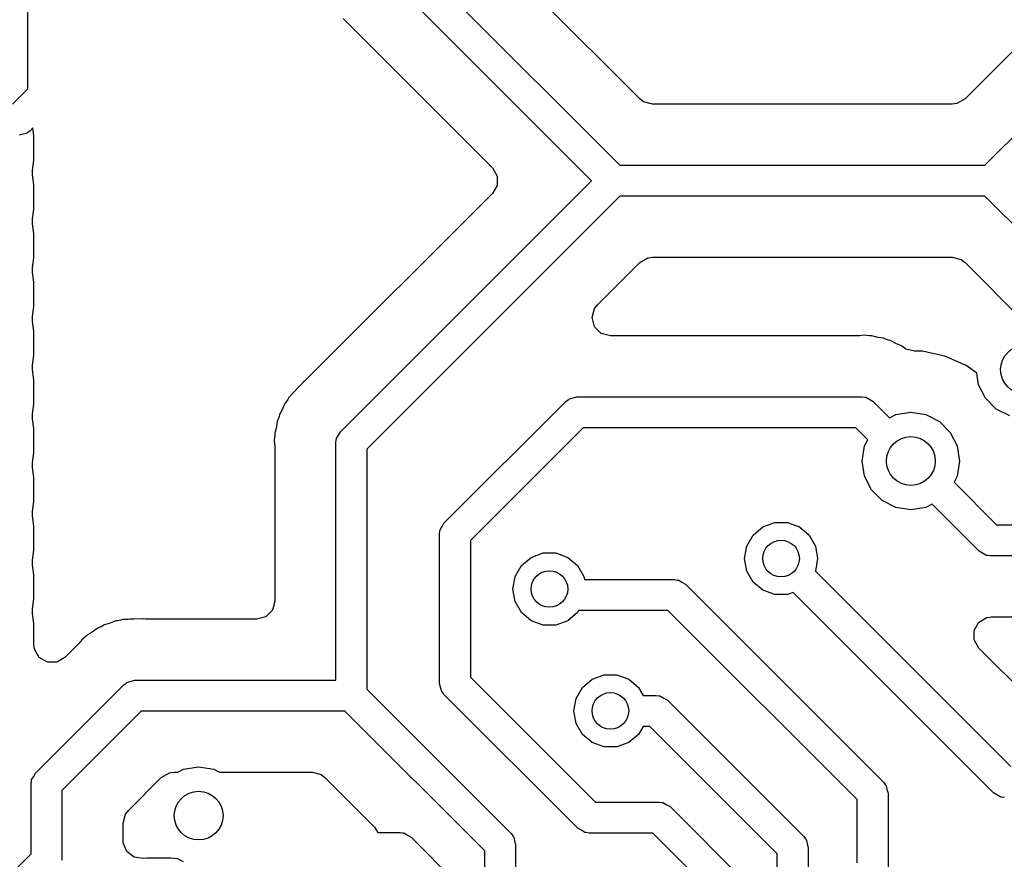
# Model space of a CAD drawing. Extents: x 44 to 146, y -87 to -25.
# Tile 8 of 40: x 90.46 to 98.53, y -73.97 to -67.08. Entities that reach past the tile are written whole.
import ezdxf

# ---------------------------------------------------------------- set-up
doc = ezdxf.new("R2010")
doc.units = 0
doc.layers.add('BLACK', color=7, linetype='CONTINUOUS')

msp = doc.modelspace()

# ---------------------------------------------------------------- linework, layer by layer
at = {"layer": 'BLACK', "linetype": 'CONTINUOUS'}
for p, q in [((95.541278, -67.728859), (94.196141, -66.383722)), ((93.652, -66.547394), (95.377605, -68.273)), ((95.145394, -68.4), (93.435197, -66.689803)), ((90.523, -67.647394), (90.523, -66.727605)), ((93.10718, -67.069599), (94.332221, -68.29464)), ((98.855402, -67.082177), (98.208722, -67.728859)), ((98.372394, -68.273), (99.235197, -67.410198)), ((90.397394, -67.773), (90.523, -67.647394)), ((95.572137, -67.752538), (95.541278, -67.728859)), ((95.646637, -67.7725), (95.572137, -67.752538)), ((98.208722, -67.728859), (98.141927, -67.767423)), ((98.103363, -67.7725), (95.646637, -67.7725)), ((98.141927, -67.767423), (98.103363, -67.7725)), ((90.539803, -67.989803), (90.521644, -68.003395)), ((90.562253, -67.967352), (90.539803, -67.989803)), ((90.571, -68.033781), (90.562253, -67.967352)), ((90.480156, -68.018145), (90.45, -68.027)), ((90.510865, -68.011465), (90.480156, -68.018145)), ((90.516001, -68.007619), (90.510865, -68.011465)), ((90.518661, -68.006839), (90.516001, -68.007619)), ((90.521644, -68.003395), (90.518661, -68.006839)), ((90.571, -68.23252), (90.571, -68.033781)), ((90.560311, -68.3137), (90.571, -68.23252)), ((90.560311, -68.352602), (90.560311, -68.3137)), ((94.332221, -68.29464), (94.370785, -68.361435)), ((95.377605, -68.273), (98.372394, -68.273)), ((90.571, -68.433781), (90.560311, -68.352602)), ((93.085197, -70.460197), (95.145394, -68.4)), ((94.370785, -68.361435), (94.370785, -68.438563)), ((90.571, -68.63252), (90.571, -68.433781)), ((94.370785, -68.438563), (94.332221, -68.505358)), ((94.332221, -68.505358), (92.791902, -70.045677)), ((95.377605, -68.527), (93.302, -70.602605)), ((98.372394, -68.527), (95.377605, -68.527)), ((99.268349, -69.422954), (98.372394, -68.527)), ((90.560311, -68.7137), (90.571, -68.63252)), ((90.560311, -68.752602), (90.560311, -68.7137)), ((90.571, -68.833781), (90.560311, -68.752602)), ((90.571, -69.03252), (90.571, -68.833781)), ((90.560311, -69.1137), (90.571, -69.03252)), ((95.541278, -69.071141), (95.608073, -69.032577)), ((95.608073, -69.032577), (95.646637, -69.0275)), ((95.646637, -69.0275), (98.103363, -69.0275)), ((98.103363, -69.0275), (98.177863, -69.047462)), ((98.177863, -69.047462), (98.208722, -69.071141)), ((90.560311, -69.152602), (90.560311, -69.1137)), ((95.267761, -69.344658), (95.541278, -69.071141)), ((98.208722, -69.071141), (98.689279, -69.551698)), ((90.571, -69.233781), (90.560311, -69.152602)), ((90.571, -69.43252), (90.571, -69.233781)), ((95.194277, -69.418141), (95.267761, -69.344658)), ((90.560311, -69.5137), (90.571, -69.43252)), ((95.150636, -69.5235), (95.170598, -69.449)), ((95.170598, -69.449), (95.194277, -69.418141)), ((90.560311, -69.552602), (90.560311, -69.5137)), ((95.170598, -69.598), (95.150636, -69.5235)), ((90.571, -69.633781), (90.560311, -69.552602)), ((95.225136, -69.652538), (95.170598, -69.598)), ((90.571, -69.83252), (90.571, -69.633781)), ((95.299636, -69.6725), (95.225136, -69.652538)), ((97.327983, -69.6725), (95.299636, -69.6725)), ((97.342005, -69.671839), (97.327983, -69.6725)), ((97.384467, -69.667825), (97.342005, -69.671839)), ((97.402406, -69.670666), (97.384467, -69.667825)), ((97.425713, -69.6725), (97.402406, -69.670666)), ((97.443872, -69.6725), (97.425713, -69.6725)), ((97.48519, -69.683108), (97.443872, -69.6725)), ((97.498931, -69.685953), (97.48519, -69.683108)), ((97.541052, -69.692624), (97.498931, -69.685953)), ((97.541061, -69.692627), (97.541052, -69.692624)), ((97.557727, -69.699839), (97.541061, -69.692627)), ((97.579843, -69.707411), (97.557727, -69.699839)), ((97.597433, -69.711927), (97.579843, -69.707411)), ((97.597435, -69.711928), (97.597433, -69.711927)), ((97.634814, -69.732478), (97.597435, -69.711928)), ((97.647406, -69.738647), (97.634814, -69.732478)), ((97.686562, -69.755592), (97.647406, -69.738647)), ((97.700909, -69.766721), (97.686562, -69.755592)), ((97.72043, -69.779545), (97.700909, -69.766721)), ((90.560311, -69.9137), (90.571, -69.83252)), ((97.723183, -69.781059), (97.72043, -69.779545)), ((97.794983, -69.7995), (97.723183, -69.781059)), ((97.859246, -69.7995), (97.794983, -69.7995)), ((97.859248, -69.7995), (97.859246, -69.7995)), ((97.930757, -69.8147), (97.859248, -69.7995)), ((98.044403, -69.838856), (97.930757, -69.8147)), ((98.044405, -69.838857), (98.044403, -69.838856)), ((98.217327, -69.915847), (98.044405, -69.838857)), ((90.560311, -69.952602), (90.560311, -69.9137)), ((98.217329, -69.915848), (98.217327, -69.915847)), ((98.21733, -69.915849), (98.217329, -69.915848)), ((98.304637, -69.979281), (98.21733, -69.915849)), ((90.571, -70.033781), (90.560311, -69.952602)), ((98.319577, -70.073607), (98.304637, -69.979281)), ((90.571, -70.23252), (90.571, -70.033781)), ((92.771837, -70.06266), (92.725907, -70.111569)), ((92.779059, -70.056686), (92.771837, -70.06266)), ((92.791902, -70.045677), (92.778702, -70.056254)), ((92.778702, -70.056254), (92.779059, -70.056686)), ((98.376393, -70.185114), (98.319577, -70.073607)), ((92.663305, -70.178236), (92.654556, -70.194151)), ((92.663309, -70.178231), (92.663305, -70.178236)), ((92.692508, -70.147136), (92.663309, -70.178231)), ((92.701611, -70.136479), (92.692508, -70.147136)), ((92.70337, -70.134211), (92.701611, -70.136479)), ((92.722657, -70.114923), (92.70337, -70.134211)), ((92.725907, -70.111569), (92.722657, -70.114923)), ((94.99485, -70.181852), (95.025, -70.173)), ((95.025, -70.173), (97.3646, -70.173)), ((97.3646, -70.173), (97.387052, -70.176227)), ((97.387052, -70.176227), (97.391596, -70.175903)), ((97.391596, -70.175903), (97.394027, -70.17723)), ((97.394027, -70.17723), (97.40038, -70.178144)), ((97.40038, -70.178144), (97.426817, -70.195134)), ((90.560311, -70.3137), (90.571, -70.23252)), ((92.630593, -70.228035), (92.613654, -70.267179)), ((92.641722, -70.213688), (92.630593, -70.228035)), ((92.654556, -70.194151), (92.641722, -70.213688)), ((93.935197, -71.210197), (94.935198, -70.210197)), ((94.935198, -70.210197), (94.953356, -70.196603)), ((94.953356, -70.196603), (94.956339, -70.193161)), ((94.956339, -70.193161), (94.958996, -70.19238)), ((94.958996, -70.19238), (94.964135, -70.188534)), ((94.964135, -70.188534), (94.99485, -70.181852)), ((97.426817, -70.195134), (97.454403, -70.210197)), ((97.454403, -70.210197), (97.589844, -70.345638)), ((98.464886, -70.273607), (98.376393, -70.185114)), ((90.560311, -70.352602), (90.560311, -70.3137)), ((92.582411, -70.334756), (92.574841, -70.356865)), ((92.586928, -70.317165), (92.582411, -70.334756)), ((92.607479, -70.279783), (92.586928, -70.317165)), ((92.613654, -70.267179), (92.607479, -70.279783)), ((97.589844, -70.345638), (97.640993, -70.319577)), ((97.640993, -70.319577), (97.7646, -70.3)), ((97.7646, -70.3), (97.888207, -70.319577)), ((97.888207, -70.319577), (97.999714, -70.376393)), ((98.576393, -70.330423), (98.464886, -70.273607)), ((90.571, -70.433781), (90.560311, -70.352602)), ((92.560952, -70.415673), (92.558107, -70.429411)), ((92.567625, -70.373543), (92.560952, -70.415673)), ((92.567627, -70.373536), (92.567625, -70.373543)), ((92.574841, -70.356865), (92.567627, -70.373536)), ((97.999714, -70.376393), (98.088207, -70.464886)), ((90.571, -70.63252), (90.571, -70.433781)), ((92.5475, -70.488887), (92.545666, -70.512193)), ((92.558107, -70.429411), (92.5475, -70.470725)), ((92.5475, -70.470725), (92.5475, -70.488887)), ((93.053144, -70.51422), (93.070134, -70.487782)), ((93.070134, -70.487782), (93.085197, -70.460197)), ((95.077605, -70.427), (94.152, -71.352605)), ((97.311994, -70.427), (95.077605, -70.427)), ((97.410238, -70.525244), (97.311994, -70.427)), ((98.088207, -70.464886), (98.145023, -70.576393)), ((92.543446, -70.526213), (92.542825, -70.530133)), ((92.542825, -70.530133), (92.545944, -70.563127)), ((92.545666, -70.512193), (92.543446, -70.526213)), ((92.545944, -70.563127), (92.546839, -70.572594)), ((92.546839, -70.572594), (92.5475, -70.586616)), ((93.048, -70.55), (93.051227, -70.527547)), ((93.048, -72.498), (93.048, -70.55)), ((93.050903, -70.523004), (93.05223, -70.520572)), ((93.051227, -70.527547), (93.050903, -70.523004)), ((93.05223, -70.520572), (93.053144, -70.51422)), ((97.3646, -70.7), (97.384177, -70.576393)), ((97.384177, -70.576393), (97.410238, -70.525244)), ((98.145023, -70.576393), (98.1646, -70.7)), ((90.560311, -70.7137), (90.571, -70.63252)), ((92.5475, -70.586616), (92.5475, -71.8485)), ((93.302, -70.602605), (93.302, -72.572394)), ((90.560311, -70.752602), (90.560311, -70.7137)), ((97.384177, -70.823607), (97.3646, -70.7)), ((98.1646, -70.7), (98.145023, -70.823607)), ((90.571, -70.833781), (90.560311, -70.752602)), ((97.440993, -70.935114), (97.384177, -70.823607)), ((98.145023, -70.823607), (98.118961, -70.874755)), ((90.571, -71.03252), (90.571, -70.833781)), ((98.118961, -70.874755), (98.467205, -71.223)), ((97.529486, -71.023607), (97.440993, -70.935114)), ((90.560563, -71.111786), (90.571, -71.03252)), ((97.640993, -71.080423), (97.529486, -71.023607)), ((97.939355, -71.054361), (97.888207, -71.080423)), ((98.324798, -71.439803), (97.939355, -71.054361)), ((90.560563, -71.150676), (90.560563, -71.111786)), ((97.7646, -71.1), (97.640993, -71.080423)), ((97.888207, -71.080423), (97.7646, -71.1)), ((90.571499, -71.233751), (90.560563, -71.150676)), ((93.920134, -71.237782), (93.935197, -71.210197)), ((96.55, -71.240192), (96.647906, -71.204558)), ((96.647906, -71.204558), (96.752094, -71.204558)), ((96.752094, -71.204558), (96.85, -71.240192)), ((98.467205, -71.223), (98.922394, -71.223)), ((90.5715, -71.432552), (90.571499, -71.233751)), ((93.898, -71.3), (93.901227, -71.277547)), ((93.898, -72.525), (93.898, -71.3)), ((93.900903, -71.273004), (93.90223, -71.270572)), ((93.901227, -71.277547), (93.900903, -71.273004)), ((93.90223, -71.270572), (93.903144, -71.26422)), ((93.903144, -71.26422), (93.920134, -71.237782)), ((96.418092, -71.397394), (96.470187, -71.307164)), ((96.470187, -71.307164), (96.55, -71.240192)), ((96.85, -71.240192), (96.929813, -71.307164)), ((96.929813, -71.307164), (96.981908, -71.397394)), ((94.152, -71.352605), (94.152, -72.472394)), ((90.560815, -71.513707), (90.5715, -71.432552)), ((94.65, -71.490192), (94.747906, -71.454558)), ((94.747906, -71.454558), (94.852094, -71.454558)), ((94.852094, -71.454558), (94.95, -71.490192)), ((96.4, -71.5), (96.418092, -71.397394)), ((96.981908, -71.397394), (97, -71.5)), ((98.352379, -71.454863), (98.324798, -71.439803)), ((98.37882, -71.471856), (98.352379, -71.454863)), ((98.385172, -71.472769), (98.37882, -71.471856)), ((90.560815, -71.552596), (90.560815, -71.513707)), ((90.571499, -71.633751), (90.560815, -71.552596)), ((94.570187, -71.557164), (94.65, -71.490192)), ((94.95, -71.490192), (95.029813, -71.557164)), ((96.418092, -71.602606), (96.4, -71.5)), ((97, -71.5), (96.981953, -71.602347)), ((98.387604, -71.474097), (98.385172, -71.472769)), ((98.392147, -71.473772), (98.387604, -71.474097)), ((98.4146, -71.477), (98.392147, -71.473772)), ((98.975, -71.477), (98.4146, -71.477)), ((94.518092, -71.647394), (94.570187, -71.557164)), ((95.029813, -71.557164), (95.081908, -71.647394)), ((96.470187, -71.692836), (96.418092, -71.602606)), ((96.981953, -71.602347), (98.585757, -73.206151)), ((90.5715, -71.832552), (90.571499, -71.633751)), ((94.5, -71.75), (94.518092, -71.647394)), ((95.081908, -71.647394), (95.086423, -71.673)), ((95.086423, -71.673), (95.825, -71.673)), ((95.825, -71.673), (95.847452, -71.676227)), ((95.847452, -71.676227), (95.851996, -71.675903)), ((95.851996, -71.675903), (95.854427, -71.67723)), ((95.854427, -71.67723), (95.86078, -71.678144)), ((95.86078, -71.678144), (95.887217, -71.695134)), ((95.887217, -71.695134), (95.914803, -71.710197)), ((95.914803, -71.710197), (97.539803, -73.335197)), ((96.55, -71.759808), (96.470187, -71.692836)), ((94.518092, -71.852606), (94.5, -71.75)), ((96.647906, -71.795442), (96.55, -71.759808)), ((96.798826, -71.778432), (96.752094, -71.795442)), ((98.443348, -73.422954), (96.798826, -71.778432)), ((90.560815, -71.913707), (90.5715, -71.832552)), ((92.5475, -71.8485), (92.527538, -71.923)), ((94.570187, -71.942836), (94.518092, -71.852606)), ((96.752094, -71.795442), (96.647906, -71.795442)), ((90.560815, -71.952596), (90.560815, -71.913707)), ((90.571499, -72.033751), (90.560815, -71.952596)), ((92.527538, -71.923), (92.473, -71.977538)), ((94.65, -72.009808), (94.570187, -71.942836)), ((95.029813, -71.942836), (94.95, -72.009808)), ((95.038956, -71.927), (95.029813, -71.942836)), ((95.772394, -71.927), (95.038956, -71.927)), ((97.323, -73.477606), (95.772394, -71.927)), ((90.571499, -72.206368), (90.571499, -72.033751)), ((91.189776, -72.032629), (91.148811, -72.044531)), ((91.203052, -72.028084), (91.189776, -72.032629)), ((91.24271, -72.012382), (91.203052, -72.028084)), ((91.260721, -72.010107), (91.24271, -72.012382)), ((91.283605, -72.005368), (91.260721, -72.010107)), ((91.301055, -72.000299), (91.283605, -72.005368)), ((91.301058, -72.000298), (91.301055, -72.000299)), ((91.343697, -71.998958), (91.301058, -72.000298)), ((91.357674, -71.997859), (91.343697, -71.998958)), ((91.360511, -71.9975), (91.357674, -71.997859)), ((91.387785, -71.9975), (91.360511, -71.9975)), ((91.392462, -71.997427), (91.387785, -71.9975)), ((91.459523, -71.99532), (91.392462, -71.997427)), ((91.459527, -71.99532), (91.459523, -71.99532)), ((91.468857, -71.996202), (91.459527, -71.99532)), ((91.468909, -71.995643), (91.468857, -71.996202)), ((91.485727, -71.9975), (91.468909, -71.995643)), ((92.3985, -71.9975), (91.485727, -71.9975)), ((92.473, -71.977538), (92.3985, -71.9975)), ((94.747906, -72.045442), (94.65, -72.009808)), ((94.95, -72.009808), (94.852094, -72.045442)), ((98.283009, -72.090231), (98.321573, -72.023436)), ((98.321573, -72.023436), (98.388368, -71.984872)), ((98.388368, -71.984872), (98.41291, -71.980456)), ((98.41291, -71.980456), (98.423363, -71.979468)), ((98.423363, -71.979468), (98.437199, -71.978161)), ((98.437199, -71.978161), (98.451217, -71.9775)), ((98.451217, -71.9775), (98.889273, -71.9775)), ((91.049067, -72.103518), (91.012341, -72.125238)), ((91.060793, -72.095815), (91.049067, -72.103518)), ((91.095299, -72.070745), (91.060793, -72.095815)), ((91.095302, -72.070744), (91.095299, -72.070745)), ((91.112187, -72.064058), (91.095302, -72.070744)), ((91.13317, -72.05378), (91.112187, -72.064058)), ((91.148811, -72.044531), (91.13317, -72.05378)), ((94.852094, -72.045442), (94.747906, -72.045442)), ((98.283009, -72.167359), (98.283009, -72.090231)), ((90.939847, -72.196797), (90.930402, -72.207177)), ((90.967028, -72.163941), (90.939847, -72.196797)), ((90.96704, -72.16393), (90.967028, -72.163941)), ((90.98173, -72.153257), (90.96704, -72.16393)), ((90.9995, -72.13808), (90.98173, -72.153257)), ((91.012341, -72.125238), (90.9995, -72.13808)), ((98.321573, -72.234154), (98.283009, -72.167359)), ((90.576576, -72.244926), (90.571499, -72.206368)), ((90.61514, -72.311721), (90.576576, -72.244926)), ((90.930402, -72.207177), (90.825858, -72.311721)), ((98.749429, -72.66201), (98.321573, -72.234154)), ((90.681935, -72.350285), (90.61514, -72.311721)), ((90.759063, -72.350285), (90.681935, -72.350285)), ((90.825858, -72.311721), (90.759063, -72.350285)), ((91.310198, -72.535197), (91.328356, -72.521603)), ((91.328356, -72.521603), (91.331339, -72.518161)), ((91.331339, -72.518161), (91.333996, -72.51738)), ((91.333996, -72.51738), (91.339135, -72.513534)), ((91.339135, -72.513534), (91.36985, -72.506852)), ((91.36985, -72.506852), (91.4, -72.498)), ((91.4, -72.498), (93.048, -72.498)), ((94.152, -72.472394), (95.177606, -73.498)), ((95.070187, -72.557164), (95.15, -72.490192)), ((95.15, -72.490192), (95.247906, -72.454558)), ((95.247906, -72.454558), (95.352094, -72.454558)), ((95.352094, -72.454558), (95.45, -72.490192)), ((95.45, -72.490192), (95.529813, -72.557164)), ((90.585197, -73.260197), (91.310198, -72.535197)), ((93.302, -72.572394), (94.485803, -73.756198)), ((93.906854, -72.555156), (93.898, -72.525)), ((93.913535, -72.585865), (93.906854, -72.555156)), ((93.91738, -72.591001), (93.913535, -72.585865)), ((93.918161, -72.593661), (93.91738, -72.591001)), ((93.921604, -72.596644), (93.918161, -72.593661)), ((93.935197, -72.614803), (93.921604, -72.596644)), ((95.018092, -72.647394), (95.070187, -72.557164)), ((95.529813, -72.557164), (95.567824, -72.623)), ((95.035197, -73.714803), (93.935197, -72.614803)), ((95, -72.75), (95.018092, -72.647394)), ((95.567824, -72.623), (95.675, -72.623)), ((95.675, -72.623), (95.697452, -72.626227)), ((95.697452, -72.626227), (95.701996, -72.625903)), ((95.701996, -72.625903), (95.704427, -72.62723)), ((95.704427, -72.62723), (95.71078, -72.628144)), ((95.71078, -72.628144), (95.737217, -72.645134)), ((95.737217, -72.645134), (95.764803, -72.660197)), ((95.764803, -72.660197), (96.885802, -73.781197)), ((91.452605, -72.752), (90.802, -73.402605)), ((93.122394, -72.752), (91.452605, -72.752)), ((94.269, -73.898605), (93.122394, -72.752)), ((95.018092, -72.852606), (95, -72.75)), ((95.070187, -72.942836), (95.018092, -72.852606)), ((95.567824, -72.877), (95.529813, -72.942836)), ((95.622394, -72.877), (95.567824, -72.877)), ((96.669, -73.923605), (95.622394, -72.877)), ((95.15, -73.009808), (95.070187, -72.942836)), ((95.529813, -72.942836), (95.45, -73.009808)), ((95.247906, -73.045442), (95.15, -73.009808)), ((95.352094, -73.045442), (95.247906, -73.045442)), ((95.45, -73.009808), (95.352094, -73.045442)), ((91.752434, -73.2525), (91.798993, -73.228777)), ((91.798993, -73.228777), (91.9226, -73.2092)), ((91.9226, -73.2092), (92.046207, -73.228777)), ((92.046207, -73.228777), (92.092766, -73.2525)), ((90.548, -73.35), (90.551227, -73.327547)), ((90.550903, -73.323004), (90.55223, -73.320572)), ((90.551227, -73.327547), (90.550903, -73.323004)), ((90.55223, -73.320572), (90.553144, -73.31422)), ((90.553144, -73.31422), (90.570134, -73.287782)), ((90.570134, -73.287782), (90.585197, -73.260197)), ((91.346141, -73.566278), (91.616278, -73.296141)), ((91.616278, -73.296141), (91.683073, -73.257577)), ((91.683073, -73.257577), (91.721637, -73.2525)), ((91.721637, -73.2525), (91.752434, -73.2525)), ((92.092766, -73.2525), (92.853363, -73.2525)), ((92.853363, -73.2525), (92.927863, -73.272462)), ((92.927863, -73.272462), (92.958722, -73.296141)), ((92.958722, -73.296141), (93.365873, -73.703292)), ((90.548, -73.922394), (90.548, -73.35)), ((90.802, -73.402605), (90.802, -73.975)), ((97.539803, -73.335197), (97.553395, -73.353355)), ((97.553395, -73.353355), (97.556839, -73.356339)), ((97.556839, -73.356339), (97.557619, -73.358998)), ((97.557619, -73.358998), (97.561465, -73.364135)), ((97.561465, -73.364135), (97.568145, -73.394843)), ((97.568145, -73.394843), (97.577, -73.425)), ((97.323, -73.997394), (97.323, -73.477606)), ((97.577, -73.425), (97.577, -74.05)), ((98.470933, -73.438016), (98.443348, -73.422954)), ((98.497371, -73.455007), (98.470933, -73.438016)), ((98.503723, -73.45592), (98.497371, -73.455007)), ((98.506155, -73.457248), (98.503723, -73.45592)), ((98.510698, -73.456923), (98.506155, -73.457248)), ((98.533151, -73.460151), (98.510698, -73.456923)), ((91.322462, -73.597137), (91.346141, -73.566278)), ((95.177606, -73.498), (95.7, -73.498)), ((95.7, -73.498), (95.722452, -73.501227)), ((95.722452, -73.501227), (95.726996, -73.500903)), ((95.726996, -73.500903), (95.729427, -73.50223)), ((95.729427, -73.50223), (95.73578, -73.503144)), ((95.73578, -73.503144), (95.762217, -73.520134)), ((95.762217, -73.520134), (95.789803, -73.535197)), ((95.789803, -73.535197), (96.485803, -74.231198)), ((91.3025, -73.671637), (91.322462, -73.597137)), ((91.3025, -73.813303), (91.3025, -73.671637)), ((93.365873, -73.703292), (93.391685, -73.748)), ((95.062782, -73.729865), (95.035197, -73.714803)), ((95.08922, -73.746856), (95.062782, -73.729865)), ((91.303774, -73.832747), (91.3025, -73.813303)), ((93.391685, -73.748), (93.575, -73.748)), ((93.575, -73.748), (93.597452, -73.751227)), ((93.597452, -73.751227), (93.601996, -73.750903)), ((93.601996, -73.750903), (93.604427, -73.75223)), ((93.604427, -73.75223), (93.61078, -73.753144)), ((93.61078, -73.753144), (93.637217, -73.770134)), ((93.637217, -73.770134), (93.664803, -73.785197)), ((93.664803, -73.785197), (94.085803, -74.206198)), ((94.485803, -73.756198), (94.499396, -73.774356)), ((94.499396, -73.774356), (94.502839, -73.777339)), ((94.502839, -73.777339), (94.503619, -73.779996)), ((94.503619, -73.779996), (94.507466, -73.785135)), ((94.507466, -73.785135), (94.514147, -73.81585)), ((95.095572, -73.747769), (95.08922, -73.746856)), ((95.098004, -73.749097), (95.095572, -73.747769)), ((95.102547, -73.748772), (95.098004, -73.749097)), ((95.125, -73.752), (95.102547, -73.748772)), ((95.647394, -73.752), (95.125, -73.752)), ((96.269, -74.373605), (95.647394, -73.752)), ((96.885802, -73.781197), (96.899394, -73.799354)), ((96.899394, -73.799354), (96.902839, -73.802339)), ((96.902839, -73.802339), (96.903619, -73.804998)), ((96.903619, -73.804998), (96.907465, -73.810135)), ((96.907465, -73.810135), (96.914145, -73.840843)), ((91.333288, -73.904005), (91.303774, -73.832747)), ((94.514147, -73.81585), (94.523, -73.846)), ((94.523, -73.846), (94.523, -75.195651)), ((96.914145, -73.840843), (96.923, -73.871)), ((96.923, -73.871), (96.923, -75.195651)), ((88.833941, -75.636453), (90.548, -73.922394)), ((91.394476, -73.950959), (91.333288, -73.904005)), ((91.470944, -73.961029), (91.394476, -73.950959)), ((91.4966, -73.957652), (91.470944, -73.961029)), ((91.496601, -73.957651), (91.4966, -73.957652)), ((91.695403, -73.957651), (91.496601, -73.957651)), ((91.750473, -73.9649), (91.695403, -73.957651)), ((91.798993, -73.989623), (91.750473, -73.9649)), ((94.269, -75.195651), (94.269, -73.898605)), ((96.669, -75.195651), (96.669, -73.923605))]:
    msp.add_line(p, q, dxfattribs=at)
at = {"layer": 'BLACK'}
for centre, radius in [((98.7, -69.95), 0.2), ((97.7646, -70.7), 0.2), ((96.7, -71.5), 0.15), ((94.8, -71.75), 0.15), ((95.3, -72.75), 0.15), ((91.9226, -73.6092), 0.2)]:
    msp.add_circle(centre, radius, dxfattribs=at)

doc.saveas('drawing.dxf')
